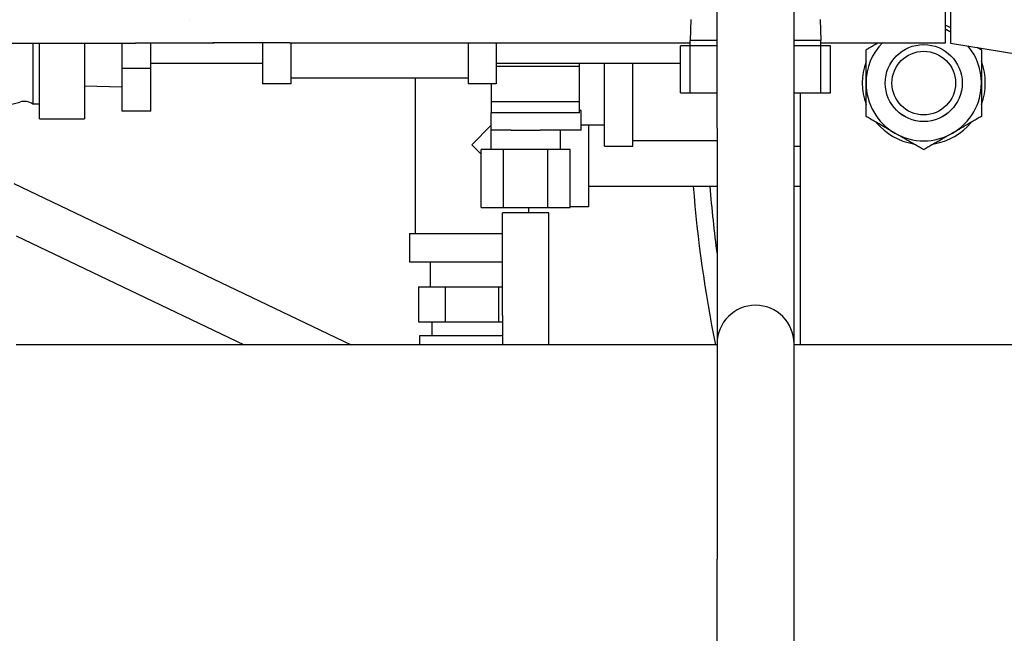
# Model space of a CAD drawing. Header units: inches. Extents: x 18 to 846, y -44 to 561.
# Tile 88 of 256: x 120 to 128, y 153 to 158. Entities that reach past the tile are written whole.
import ezdxf

# ---------------------------------------------------------------- set-up
doc = ezdxf.new("R2010")
doc.units = ezdxf.units.IN
doc.header["$LTSCALE"] = 24
doc.header["$MEASUREMENT"] = 0
doc.layers.add('Dimension (ANSI)', color=7, linetype='Continuous', lineweight=25)
doc.layers.add('Visible (ANSI)', color=7, linetype='Continuous', lineweight=30)
doc.styles.add('Note Text (ANSI)', font='tahoma.ttf')
doc.dimstyles.new('SB Fraction-16 (ANSI)', dxfattribs={"dimscale": 24, "dimtxt": 0.125, "dimasz": 0.098425, "dimexe": 0.125, "dimexo": 0.0625, "dimgap": 0.031496, "dimtad": 0, "dimtih": 1, "dimtoh": 1, "dimdec": 4, "dimrnd": 1e-08, "dimzin": 0, "dimdsep": 46, "dimlunit": 5, "dimtxsty": 'Note Text (ANSI)', "dimcen": 0.09, "dimdle": 0.393701, "dimclrd": 256, "dimclre": 256, "dimclrt": 256, "dimadec": 0, "dimazin": 3, "dimtfac": 0.96, "dimtofl": 0, "dimtmove": 0, "dimatfit": 3, "dimfxl": 1, "dimfrac": 2, "dimtolj": 1, "dimtzin": 12, "dimlwd": -1, "dimlwe": -1, "dimarcsym": 0})

# ---------------------------------------------------------------- blocks, each defined once
blk = doc.blocks.new('*D15')
at = {"layer": 'Defpoints', "color": 0, "transparency": 16777216}
for p in [(121.8191, 380.5815), (46.5863, 92.8698), (88.6941, 92.8698)]:
    blk.add_point(p, dxfattribs=at)
at = {"layer": 'Dimension (ANSI)', "transparency": 16777216}
for p, q in [((120.3191, 380.5815), (43.5863, 380.5815)), ((46.5863, 378.2193), (46.5863, 242.3754)), ((46.5863, 95.232), (46.5863, 237.0759)), ((87.1941, 92.8698), (43.5863, 92.8698))]:
    blk.add_line(p, q, dxfattribs=at)
for points in [[(46.1926, 378.2193), (46.98, 378.2193), (46.5863, 380.5815)], [(46.1926, 95.232), (46.98, 95.232), (46.5863, 92.8698)]]:
    blk.add_solid(points, dxfattribs=at)
at = {"layer": 'Dimension (ANSI)', "transparency": 16777216, "insert": (37.4463, 241.6195), "char_height": 3, "attachment_point": 1, "style": 'Note Text (ANSI)'}
blk.add_mtext('\\A1;287 11/16', dxfattribs=at)

msp = doc.modelspace()

# ---------------------------------------------------------------- linework, layer by layer
at = {"layer": 'Visible (ANSI)'}
for p, q in [((125.70295, 157.2777), (125.70295, 159.56852)), ((126.32795, 157.2777), (126.32795, 159.56852)), ((127.55791, 157.97109), (127.55791, 158.34609)), ((127.60002, 158.34809), (127.60002, 157.96909)), ((121.41811, 158.15645), (121.41811, 158.15853)), ((125.49035, 158.15984), (125.48503, 157.98966)), ((126.54055, 158.15984), (126.54586, 157.98966)), ((117.64771, 157.9689), (120.98061, 157.9689)), ((120.14562, 157.9689), (120.14562, 157.47237)), ((120.19861, 157.78013), (120.19861, 157.9689)), ((120.56511, 157.9689), (120.56511, 157.78013)), ((120.86777, 157.9689), (120.86777, 157.7612)), ((121.10399, 157.7612), (121.10399, 157.9689)), ((122.00999, 157.97109), (122.00999, 157.63887)), ((122.2306, 157.97109), (125.48503, 157.97109)), ((122.23999, 157.97109), (122.23999, 157.63887)), ((123.67999, 157.97109), (123.67999, 157.63887)), ((123.90999, 157.97109), (123.90999, 157.63887)), ((125.48503, 157.94584), (125.40692, 157.94584)), ((125.40692, 157.56584), (125.40692, 157.94584)), ((125.70295, 157.98966), (125.48503, 157.98966)), ((125.48503, 157.94584), (125.48503, 157.98966)), ((125.48545, 157.94584), (125.48503, 157.94584)), ((125.70295, 157.94584), (125.48545, 157.94584)), ((125.48545, 157.56584), (125.48545, 157.94584)), ((126.54586, 157.98966), (126.32795, 157.98966)), ((126.54545, 157.94584), (126.32795, 157.94584)), ((126.54545, 157.56584), (126.54545, 157.94584)), ((126.54586, 157.94584), (126.54545, 157.94584)), ((126.54586, 157.94584), (126.54586, 157.98966)), ((126.54586, 157.97109), (127.55791, 157.97109)), ((126.62397, 157.94584), (126.54586, 157.94584)), ((126.62397, 157.56584), (126.62397, 157.94584)), ((127.60002, 157.96909), (128.16252, 157.87659)), ((121.10399, 157.80637), (122.00999, 157.80637)), ((123.90999, 157.80637), (125.40692, 157.80637)), ((124.58546, 157.78039), (124.58546, 157.80637)), ((124.78846, 157.13187), (124.78846, 157.80637)), ((125.01846, 157.13187), (125.01846, 157.80637)), ((120.19861, 157.72601), (120.19861, 157.78013)), ((120.19861, 157.36228), (120.19861, 157.72601)), ((120.56511, 157.78013), (120.56511, 157.72601)), ((120.56511, 157.72601), (120.56511, 157.36228)), ((121.10399, 157.7612), (120.86777, 157.7612)), ((120.86777, 157.7612), (120.86777, 157.41683)), ((121.10399, 157.41683), (121.10399, 157.7612)), ((123.90999, 157.78039), (124.58546, 157.78039)), ((124.58546, 157.49334), (124.58546, 157.78039)), ((122.23999, 157.63887), (122.00999, 157.63887)), ((123.67999, 157.68387), (122.23999, 157.68387)), ((123.24999, 157.68387), (123.24999, 156.42387)), ((123.90999, 157.63887), (123.67999, 157.63887)), ((123.86746, 157.63887), (123.86746, 157.49334)), ((120.56511, 157.62241), (120.86777, 157.61295)), ((125.40692, 157.56584), (125.48545, 157.56584)), ((125.48545, 157.56584), (125.70295, 157.56584)), ((126.32795, 157.56584), (126.54545, 157.56584)), ((126.38152, 155.51899), (126.38152, 157.56584)), ((126.54545, 157.56584), (126.62397, 157.56584)), ((120.19861, 157.47237), (120.14562, 157.47237)), ((123.86746, 157.49334), (124.58546, 157.49334)), ((123.86746, 157.49334), (123.86746, 157.40184)), ((124.58546, 157.40184), (124.58546, 157.49334)), ((121.10399, 157.41683), (120.86777, 157.41683)), ((124.58546, 157.40184), (123.86746, 157.40184)), ((123.86746, 157.26187), (123.86746, 157.40184)), ((124.59846, 157.42271), (124.58546, 157.42271)), ((124.59846, 157.26187), (124.59846, 157.42271)), ((120.19861, 157.3539), (120.19861, 157.36228)), ((120.19861, 157.3539), (120.56511, 157.3539)), ((120.56511, 157.36228), (120.56511, 157.3539)), ((123.86746, 157.30134), (123.70999, 157.14387)), ((124.03006, 157.26187), (123.86746, 157.26187)), ((123.86746, 157.10562), (123.86746, 157.26187)), ((124.03006, 157.26187), (124.26735, 157.26187)), ((124.59846, 157.26187), (124.26735, 157.26187)), ((124.42996, 157.10562), (124.42996, 157.26187)), ((124.42999, 157.10562), (124.42999, 157.26187)), ((124.59846, 157.30387), (124.78846, 157.30387)), ((124.65999, 157.30387), (124.65999, 156.63887)), ((125.70295, 157.2777), (125.70295, 155.5277)), ((126.32795, 155.5277), (126.32795, 157.2777)), ((125.01846, 157.17687), (125.70295, 157.17687)), ((123.70999, 157.14387), (123.78729, 157.06657)), ((123.968, 157.10562), (123.78729, 157.10562)), ((123.78729, 156.63262), (123.78729, 157.10562)), ((123.968, 156.63262), (123.968, 157.10562)), ((124.32942, 157.10562), (123.968, 157.10562)), ((124.51013, 157.10562), (124.32942, 157.10562)), ((124.32942, 156.63262), (124.32942, 157.10562)), ((124.51013, 156.63262), (124.51013, 157.10562)), ((124.78846, 157.13187), (125.01846, 157.13187)), ((126.32795, 157.13187), (126.38152, 157.13187)), ((119.99188, 156.8286), (122.73002, 155.51899)), ((124.65999, 156.80637), (125.70295, 156.80637)), ((126.32795, 156.80637), (126.38152, 156.80637)), ((123.78729, 156.63262), (123.968, 156.63262)), ((124.33621, 156.58939), (123.96121, 156.58939)), ((123.96121, 155.75761), (123.96121, 156.58939)), ((123.968, 156.63262), (124.32942, 156.63262)), ((124.16999, 156.63262), (124.16999, 156.58939)), ((124.32942, 156.63262), (124.51013, 156.63262)), ((124.33621, 155.75761), (124.33621, 156.58939)), ((124.65999, 156.63887), (124.51013, 156.63887)), ((120.01019, 156.40416), (121.86091, 155.51899)), ((123.20499, 156.42387), (123.96121, 156.42387)), ((123.20499, 156.42387), (123.20499, 156.19387)), ((123.20499, 156.19387), (123.96121, 156.19387)), ((123.37249, 156.19387), (123.37249, 155.99087)), ((123.27698, 155.99087), (123.49348, 155.99087)), ((123.27698, 155.99087), (123.27698, 155.70587)), ((123.49348, 155.99087), (123.92649, 155.99087)), ((123.49348, 155.99087), (123.49348, 155.70587)), ((123.92649, 155.99087), (123.96121, 155.99087)), ((123.92649, 155.99087), (123.92649, 155.70587)), ((123.96121, 155.75761), (123.96121, 155.51899)), ((124.33621, 155.51899), (124.33621, 155.75761)), ((123.27698, 155.70587), (123.49348, 155.70587)), ((123.38499, 155.70587), (123.38499, 155.59287)), ((123.49348, 155.70587), (123.92649, 155.70587)), ((123.92649, 155.70587), (123.96121, 155.70587)), ((123.96121, 155.59287), (123.28549, 155.59287)), ((123.28549, 155.59287), (123.28549, 155.51899)), ((125.70295, 155.51899), (120.00998, 155.51899)), ((125.70295, 155.5277), (125.70295, 153.77771)), ((126.32795, 153.77771), (126.32795, 155.5277)), ((129.73441, 155.51899), (126.32795, 155.51899)), ((125.70295, 146.71281), (125.70295, 153.77771)), ((126.32795, 148.92916), (126.32795, 153.77771))]:
    msp.add_line(p, q, dxfattribs=at)
for radius in [0.31271, 0.3125, 0.2584]:
    msp.add_circle((127.38152, 157.64399), radius, dxfattribs=at)
for centre, radius, start, end in [((127.38152, 157.64399), 0.5, 64.087375, 69.34187), ((127.38152, 157.64399), 0.46875, 62.216406, 67.894663), ((127.38152, 157.64399), 0.46875, 135.74817, 180), ((127.38152, 157.64399), 0.5, 139.140982, 140.364135), ((127.38152, 157.64399), 0.46875, 0, 40.125133), ((127.38152, 157.64399), 0.5, 159.635865, 200.364135), ((127.38152, 157.64399), 0.5, 339.635865, 20.364135), ((127.38152, 157.64399), 0.46875, 180, 240), ((127.38152, 157.64399), 0.46875, 300, 0), ((119.25111, 160.19661), 2.81865, 253.774722, 286.225278), ((120.07361, 157.3702), 0.125, 54.820255, 106.225278), ((127.38152, 157.64399), 0.5, 219.635865, 260.364135), ((127.38152, 157.64399), 0.5, 279.635865, 320.364135), ((127.38152, 157.64399), 0.46875, 240, 300), ((136.19412, 157.644), 10.7175, 184.482581, 191.43609), ((136.19412, 157.644), 10.583, 184.539669, 187.553176), ((136.19412, 157.644), 10.5829, 184.539712, 187.549092), ((126.01545, 155.5277), 0.3125, 0, 180)]:
    msp.add_arc(centre, radius, start, end, dxfattribs=at)
for points, weights in [([(127.55791, 158.08342), (127.57907, 158.07121), (127.60002, 158.05911)], [1.01453086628, 1.01108593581, 1.00497207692]), ([(126.91277, 157.91463), (126.96388, 157.94413), (127.01057, 157.97109)], [1, 1.01510367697, 1.01818669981]), ([(126.91277, 157.64399), (126.91277, 157.76959), (126.91277, 157.91463)], [1, 1.0379548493, 1]), ([(127.81802, 157.93324), (127.83388, 157.92409), (127.85027, 157.91463)], [1.00837791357, 1.00479463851, 1]), ([(127.85027, 157.91463), (127.85027, 157.76959), (127.85027, 157.64399)], [1, 1.0379548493, 1]), ([(126.91277, 157.37336), (126.91277, 157.51839), (126.91277, 157.64399)], [1, 1.0379548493, 1]), ([(127.85027, 157.64399), (127.85027, 157.51839), (127.85027, 157.37336)], [1, 1.0379548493, 1]), ([(127.14714, 157.23804), (127.03837, 157.30084), (126.91277, 157.37336)], [1, 1.0379548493, 1]), ([(127.85027, 157.37336), (127.72467, 157.30084), (127.61589, 157.23804)], [1, 1.0379548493, 1]), ([(127.38152, 157.10273), (127.25592, 157.17524), (127.14714, 157.23804)], [1, 1.0379548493, 1]), ([(127.61589, 157.23804), (127.50712, 157.17524), (127.38152, 157.10273)], [1, 1.0379548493, 1])]:
    msp.add_rational_spline(points, weights, degree=2, dxfattribs=at)
for points, knots in [([(121.63357, 157.97105), (121.63219, 157.97084), (121.63081, 157.97065), (121.62453, 157.96985), (121.61958, 157.96941), (121.61361, 157.96912), (121.61252, 157.96908), (121.61101, 157.96903), (121.61054, 157.96902), (121.60966, 157.969), (121.60924, 157.96899), (121.60853, 157.96898), (121.60823, 157.96897), (121.60751, 157.96896), (121.60724, 157.96896), (121.6068, 157.96896), (121.60665, 157.96896), (121.60615, 157.96895), (121.60598, 157.96895), (121.60519, 157.96895), (121.60459, 157.96895), (121.60109, 157.96895), (121.59635, 157.96894), (121.57373, 157.96893), (121.54639, 157.96893), (121.47422, 157.96892), (121.42924, 157.96891), (121.32675, 157.96891), (121.26796, 157.9689), (121.14411, 157.9689), (121.07751, 157.9689), (121.00101, 157.9689), (120.99081, 157.9689), (120.98061, 157.9689)], [0.6740897, 0.6740897, 0.6740897, 0.6740897, 0.6847366, 0.6847366, 0.7223215, 0.7223215, 0.7306728, 0.7306728, 0.734465, 0.734465, 0.7383132, 0.7383132, 0.742168, 0.742168, 0.7498992, 0.7498992, 0.7584987, 0.7584987, 0.7842734, 0.7842734, 0.8615484, 0.8615484, 1.0939413, 1.0939413, 1.6204151, 1.6204151, 2.126267, 2.126267, 2.6322109, 2.6322109, 3.1380865, 3.1380865, 3.2158058, 3.2158058, 3.2158058, 3.2158058]), ([(122.2306, 157.97109), (122.16305, 157.97109), (122.09462, 157.97109), (121.96777, 157.97109), (121.9076, 157.97108), (121.80159, 157.97108), (121.75444, 157.97107), (121.67891, 157.97106), (121.6496, 157.97106), (121.6217, 157.97105), (121.61494, 157.97104), (121.60875, 157.97104), (121.6073, 157.97104), (121.60656, 157.97104), (121.60647, 157.97104), (121.60647, 157.97104)], [0, 0, 0, 0, 0.5147806, 0.5147806, 1.0202606, 1.0202606, 1.5260626, 1.5260626, 2.0318072, 2.0318072, 2.2820498, 2.2820498, 2.4075149, 2.4075149, 2.436129, 2.436129, 2.436129, 2.436129])]:
    msp.add_open_spline(points, degree=3, knots=knots, dxfattribs=at)

# ---------------------------------------------------------------- dimensions: what is measured, and where the dimension line sits
at = {"layer": 'Dimension (ANSI)'}
dim = msp.add_linear_dim(base=(46.58635, 92.8698), p1=(121.81912, 380.5815), p2=(88.69412, 92.8698), angle=270, dimstyle='SB Fraction-16 (ANSI)', override={"dimgap": 0.031496, "dimdec": 4, "dimtol": 0, "dimlim": 0, "dimtp": 0, "dimtm": 0, "dimtdec": 2, "dimatfit": 1}, dxfattribs=at)
dim.commit()
dim.dimension.update_dxf_attribs({"geometry": '*D15', "text_midpoint": (46.58635, 239.72565), "dimtype": 160})

doc.saveas('drawing.dxf')
